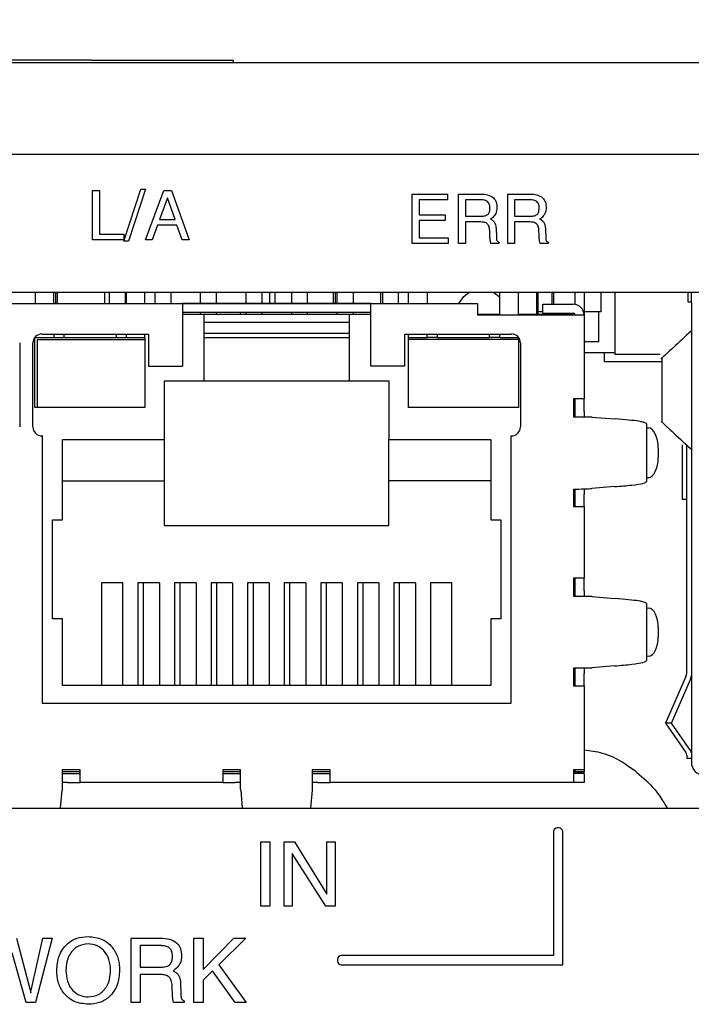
# Model space of a CAD drawing. Header units: inches. Extents: x 0.5 to 21.6, y 0.5 to 16.5.
# Tile 21 of 26: x 15.9 to 16.6, y 5.6 to 6.7. Entities that reach past the tile are written whole.
import ezdxf

# ---------------------------------------------------------------- set-up
doc = ezdxf.new("R2010")
doc.units = ezdxf.units.IN
doc.header["$MEASUREMENT"] = 0
doc.layers.add('2', color=179, linetype='Continuous')
doc.styles.add('SLDTEXTSTYLE1', font='TXT', dxfattribs={"width": 0.75})
doc.dimstyles.new('SLDDIMSTYLE1', dxfattribs={"dimtxt": 0.156, "dimasz": 0.18, "dimexe": 0, "dimexo": 0.0625, "dimgap": 0.039, "dimtad": 0, "dimtih": 1, "dimtoh": 1, "dimrnd": 1e-09, "dimzin": 12, "dimdsep": 46, "dimtxsty": 'SLDTEXTSTYLE1', "dimsah": 1, "dimcen": 0.09, "dimadec": 0, "dimazin": 3, "dimtfac": 1, "dimtdec": 3, "dimtofl": 0, "dimtmove": 0, "dimatfit": 3, "dimfxl": 1, "dimfrac": 2, "dimtolj": 1, "dimtzin": 12, "dimarcsym": 0})

# ---------------------------------------------------------------- blocks, each defined once
blk = doc.blocks.new('_D_1')
at = {"layer": '2'}
for p, q in [((10.5661, 6.2006), (10.5661, 8.4521)), ((14.0364, 8.4553), (13.9919, 8.4553)), ((13.9919, 8.4553), (13.9919, 8.2089)), ((14.5436, 8.4553), (14.588, 8.4553)), ((14.588, 8.4553), (14.588, 8.2089)), ((17.6951, 6.2006), (17.6951, 8.4521)), ((10.5661, 8.3321), (13.522, 8.3321)), ((17.6951, 8.3321), (14.662, 8.3321)), ((13.9919, 8.2089), (14.0364, 8.2089)), ((14.588, 8.2089), (14.5436, 8.2089))]:
    blk.add_line(p, q, dxfattribs=at)
for points in [[(10.5661, 8.3321), (10.7461, 8.3009), (10.7461, 8.3634)], [(17.6951, 8.3321), (17.5151, 8.3634), (17.5151, 8.3009)]]:
    blk.add_solid(points, dxfattribs=at)
at = {"layer": '2', "char_height": 0.156, "attachment_point": 1, "style": 'SLDTEXTSTYLE1'}
for s, insert in [('7.13', (13.5516, 8.41)), ('181.1', (14.0364, 8.41))]:
    blk.add_mtext(s, dxfattribs=dict(at, insert=insert))

msp = doc.modelspace()

# ---------------------------------------------------------------- linework, layer by layer
at = {"color": 7, "linetype": 'Continuous', "lineweight": 25}
for p, q in [((15.9597, 6.6686), (12.3198, 6.6686)), ((15.9597, 6.6686), (16.1157, 6.6686)), ((16.1157, 6.6656), (16.1157, 6.6686)), ((17.3827, 6.6656), (10.8337, 6.6656)), ((10.8037, 6.5656), (17.4057, 6.5656)), ((15.9954, 6.47), (16.014, 6.5269)), ((16.019, 6.5269), (16.0004, 6.47)), ((16.014, 6.5269), (16.019, 6.5269)), ((15.9607, 6.5255), (15.9684, 6.5255)), ((15.9607, 6.4714), (15.9607, 6.5255)), ((15.9684, 6.5255), (15.9684, 6.4776)), ((16.019, 6.4714), (16.0393, 6.5255)), ((16.0432, 6.5176), (16.0345, 6.4936)), ((16.0393, 6.5255), (16.0477, 6.5255)), ((16.0515, 6.4936), (16.0432, 6.5176)), ((16.0432, 6.5176), (16.0432, 6.5176)), ((16.0477, 6.5255), (16.067, 6.4714)), ((16.3121, 6.4675), (16.3121, 6.5216)), ((16.3121, 6.5216), (16.3509, 6.5216)), ((16.3509, 6.5154), (16.3197, 6.5154)), ((16.3197, 6.5154), (16.3197, 6.4987)), ((16.3509, 6.5216), (16.3509, 6.5154)), ((16.3627, 6.4675), (16.3627, 6.5216)), ((16.3627, 6.5216), (16.3876, 6.5216)), ((16.3874, 6.5154), (16.3704, 6.5154)), ((16.3704, 6.5154), (16.3704, 6.4973)), ((16.4169, 6.4675), (16.4169, 6.5216)), ((16.4169, 6.5216), (16.4418, 6.5216)), ((16.4415, 6.5154), (16.4245, 6.5154)), ((16.4245, 6.5154), (16.4245, 6.4973)), ((16.0345, 6.4936), (16.0515, 6.4936)), ((16.3197, 6.4987), (16.3481, 6.4987)), ((16.3481, 6.4987), (16.3481, 6.4925)), ((16.3704, 6.4973), (16.3879, 6.4973)), ((16.3979, 6.4942), (16.3991, 6.4937)), ((16.4245, 6.4973), (16.4421, 6.4973)), ((16.452, 6.4942), (16.4532, 6.4937)), ((16.0323, 6.4874), (16.0265, 6.4714)), ((16.0536, 6.4874), (16.0323, 6.4874)), ((16.0592, 6.4714), (16.0536, 6.4874)), ((16.3197, 6.4925), (16.3197, 6.4737)), ((16.3481, 6.4925), (16.3197, 6.4925)), ((16.3704, 6.4911), (16.3704, 6.4675)), ((16.3871, 6.4911), (16.3704, 6.4911)), ((16.4042, 6.4841), (16.4045, 6.4742)), ((16.4412, 6.4911), (16.4245, 6.4911)), ((16.4245, 6.4911), (16.4245, 6.4675)), ((16.4583, 6.4841), (16.4586, 6.4742)), ((15.9684, 6.4776), (15.9954, 6.4776)), ((15.9954, 6.4776), (15.9954, 6.4714)), ((16.3197, 6.4737), (16.3516, 6.4737)), ((16.3516, 6.4737), (16.3516, 6.4675)), ((16.3972, 6.4773), (16.3971, 6.4816)), ((16.4514, 6.4773), (16.4512, 6.4816)), ((15.9954, 6.4714), (15.9607, 6.4714)), ((16.0004, 6.47), (15.9954, 6.47)), ((16.0265, 6.4714), (16.019, 6.4714)), ((16.067, 6.4714), (16.0592, 6.4714)), ((16.3516, 6.4675), (16.3121, 6.4675)), ((16.3704, 6.4675), (16.3627, 6.4675)), ((16.4072, 6.4675), (16.3983, 6.4675)), ((16.4072, 6.4689), (16.4072, 6.4675)), ((16.4245, 6.4675), (16.4169, 6.4675)), ((16.4613, 6.4675), (16.4524, 6.4675)), ((16.4613, 6.4689), (16.4613, 6.4675)), ((17.2748, 6.4136), (15.255, 6.4136)), ((15.8978, 6.4136), (15.8978, 6.4016)), ((15.9183, 6.4016), (15.9183, 6.4136)), ((15.9206, 6.4016), (15.9206, 6.4136)), ((15.9226, 6.4016), (15.9226, 6.4136)), ((15.9746, 6.4016), (15.9746, 6.4136)), ((15.9793, 6.4136), (15.9793, 6.4016)), ((15.997, 6.4016), (15.997, 6.4136)), ((15.9978, 6.4136), (15.9978, 6.4016)), ((16.0183, 6.4016), (16.0183, 6.4136)), ((16.0293, 6.4136), (16.0293, 6.4016)), ((16.047, 6.4136), (16.047, 6.4016)), ((16.0793, 6.4136), (16.0793, 6.4016)), ((16.097, 6.4016), (16.097, 6.4136)), ((16.1293, 6.4136), (16.1293, 6.4016)), ((16.147, 6.4136), (16.147, 6.4016)), ((16.1556, 6.4016), (16.1556, 6.4136)), ((16.1616, 6.4016), (16.1616, 6.4136)), ((16.1793, 6.4136), (16.1793, 6.4016)), ((16.197, 6.4016), (16.197, 6.4136)), ((16.2256, 6.4016), (16.2256, 6.4136)), ((16.2276, 6.4016), (16.2276, 6.4136)), ((16.2293, 6.4136), (16.2293, 6.4016)), ((16.247, 6.4136), (16.247, 6.4016)), ((16.2776, 6.4016), (16.2776, 6.4136)), ((16.2793, 6.4136), (16.2793, 6.4016)), ((16.297, 6.4016), (16.297, 6.4136)), ((16.3081, 6.4016), (16.3081, 6.4136)), ((16.3285, 6.4136), (16.3285, 6.4016)), ((16.3738, 6.4136), (16.3738, 6.4133)), ((16.4026, 6.4133), (16.4026, 6.4136)), ((16.4081, 6.3898), (16.4081, 6.4136)), ((16.4285, 6.4136), (16.4285, 6.3898)), ((16.4485, 6.4136), (16.4485, 6.3898)), ((16.4502, 6.3898), (16.4502, 6.4136)), ((16.4656, 6.4008), (16.4656, 6.4136)), ((16.4676, 6.4008), (16.4676, 6.4136)), ((16.4909, 6.4006), (16.4909, 6.4136)), ((16.5008, 6.4136), (16.5008, 6.389)), ((16.5196, 6.3926), (16.5196, 6.4136)), ((16.5351, 6.3456), (16.5351, 6.4136)), ((16.6146, 6.4136), (16.6146, 6.4133)), ((16.6146, 6.4133), (16.6146, 6.4033)), ((16.6186, 6.4026), (16.6186, 6.4136)), ((15.3925, 6.4016), (16.3838, 6.4016)), ((16.2665, 6.4014), (16.0598, 6.4014)), ((16.0598, 6.4014), (16.0598, 6.3898)), ((16.2665, 6.3898), (16.2665, 6.4014)), ((16.3838, 6.4016), (16.3838, 6.3898)), ((16.4555, 6.3909), (16.4555, 6.4008)), ((16.4555, 6.4008), (16.489, 6.4008)), ((16.6146, 6.4033), (16.6186, 6.4033)), ((16.6186, 6.4026), (16.6186, 5.8981)), ((16.2665, 6.3917), (16.0598, 6.3917)), ((16.0598, 6.3898), (16.0835, 6.3898)), ((16.0598, 6.3898), (16.0598, 6.3327)), ((16.0793, 6.3917), (16.0793, 6.3898)), ((16.0835, 6.3169), (16.0835, 6.3898)), ((16.0835, 6.3898), (16.2429, 6.3898)), ((16.097, 6.3898), (16.097, 6.3917)), ((16.1233, 6.3898), (16.1233, 6.3917)), ((16.1293, 6.3917), (16.1293, 6.3898)), ((16.147, 6.3917), (16.147, 6.3898)), ((16.1793, 6.3917), (16.1793, 6.3898)), ((16.197, 6.3898), (16.197, 6.3917)), ((16.2293, 6.3917), (16.2293, 6.3898)), ((16.2429, 6.3898), (16.2429, 6.3169)), ((16.2429, 6.3898), (16.2665, 6.3898)), ((16.247, 6.3917), (16.247, 6.3898)), ((16.2665, 6.3327), (16.2665, 6.3898)), ((16.3838, 6.3898), (16.397, 6.3898)), ((16.3838, 6.3898), (16.3838, 6.389)), ((16.3838, 6.389), (16.489, 6.389)), ((16.397, 6.389), (16.397, 6.3898)), ((16.397, 6.3898), (16.4081, 6.3898)), ((16.4081, 6.389), (16.4081, 6.3898)), ((16.4285, 6.3898), (16.4285, 6.389)), ((16.4285, 6.3898), (16.488, 6.3898)), ((16.4555, 6.3926), (16.4502, 6.3926)), ((16.4555, 6.3909), (16.489, 6.3909)), ((16.488, 6.389), (16.488, 6.3898)), ((16.489, 6.389), (16.5008, 6.389)), ((16.5196, 6.3926), (16.5008, 6.3926)), ((16.5008, 6.389), (16.5008, 6.2968)), ((16.5171, 6.3596), (16.5171, 6.3926)), ((16.0835, 6.381), (16.2429, 6.381)), ((15.8976, 6.3642), (15.8978, 6.3642)), ((15.8976, 6.2874), (15.8976, 6.3642)), ((15.8978, 6.3647), (15.8978, 6.3642)), ((15.8978, 6.3642), (15.9183, 6.3642)), ((15.9053, 6.3681), (16.0224, 6.3681)), ((15.9183, 6.3681), (15.9183, 6.3642)), ((15.9183, 6.3642), (15.9293, 6.3642)), ((15.9293, 6.3681), (15.9293, 6.3642)), ((15.9293, 6.3642), (15.9868, 6.3642)), ((15.9868, 6.3681), (15.9868, 6.3642)), ((15.9868, 6.3642), (15.9978, 6.3642)), ((15.9978, 6.3681), (15.9978, 6.3642)), ((15.9978, 6.3642), (16.0183, 6.3642)), ((16.0183, 6.3642), (16.0183, 6.3681)), ((16.0183, 6.3642), (16.0185, 6.3642)), ((16.0185, 6.3642), (16.0185, 6.3622)), ((16.0224, 6.3681), (16.0224, 6.3327)), ((16.0835, 6.3689), (16.2429, 6.3689)), ((16.0835, 6.3642), (16.2429, 6.3642)), ((16.3039, 6.3681), (16.4211, 6.3681)), ((16.3039, 6.3327), (16.3039, 6.3681)), ((16.3079, 6.3642), (16.3081, 6.3642)), ((16.3079, 6.3622), (16.3079, 6.3642)), ((16.3081, 6.3642), (16.3081, 6.3681)), ((16.3081, 6.3642), (16.3285, 6.3642)), ((16.3285, 6.3642), (16.3285, 6.3681)), ((16.3396, 6.3642), (16.3285, 6.3642)), ((16.3396, 6.3681), (16.3396, 6.3642)), ((16.3396, 6.3642), (16.397, 6.3642)), ((16.397, 6.3642), (16.397, 6.3681)), ((16.4081, 6.3642), (16.397, 6.3642)), ((16.4081, 6.3642), (16.4081, 6.3681)), ((16.4081, 6.3642), (16.4285, 6.3642)), ((16.4285, 6.3647), (16.4285, 6.3642)), ((16.4285, 6.3642), (16.4287, 6.3642)), ((16.4287, 6.3642), (16.4287, 6.3622)), ((15.8809, 6.3583), (15.8809, 6.2661)), ((15.8955, 6.2661), (15.8955, 6.3583)), ((15.9004, 6.2874), (15.9004, 6.3622)), ((15.9004, 6.3622), (16.0185, 6.3622)), ((16.0185, 6.3622), (16.0185, 6.2874)), ((16.4287, 6.3622), (16.3079, 6.3622)), ((16.3079, 6.2874), (16.3079, 6.3622)), ((16.4287, 6.3622), (16.4287, 6.2874)), ((16.4309, 6.3583), (16.4309, 6.2661)), ((16.5171, 6.3596), (16.5008, 6.3596)), ((16.5351, 6.3476), (16.5008, 6.3476)), ((16.5231, 6.3376), (16.5231, 6.3476)), ((16.5844, 6.3456), (16.5351, 6.3456)), ((16.0224, 6.3327), (16.0598, 6.3327)), ((16.3039, 6.3327), (16.2665, 6.3327)), ((16.5861, 6.3376), (16.5231, 6.3376)), ((16.5861, 6.3416), (16.5861, 6.2716)), ((16.0401, 6.3169), (16.0835, 6.3169)), ((16.0401, 6.2524), (16.0401, 6.3169)), ((16.0835, 6.3169), (16.2429, 6.3169)), ((16.2429, 6.3169), (16.2862, 6.3169)), ((16.2862, 6.3169), (16.2862, 6.2524)), ((16.489, 6.2968), (16.489, 6.2772)), ((16.5008, 6.2968), (16.489, 6.2968)), ((16.4909, 6.2831), (16.4909, 6.2968)), ((16.5008, 6.2831), (16.5008, 6.2968)), ((15.9004, 6.2874), (15.8976, 6.2874)), ((16.0185, 6.2874), (15.9004, 6.2874)), ((16.4287, 6.2874), (16.3079, 6.2874)), ((16.4909, 6.2772), (16.4909, 6.2831)), ((16.5008, 6.2831), (16.5008, 6.2772)), ((16.489, 6.2772), (16.5092, 6.2772)), ((16.5092, 6.2772), (16.5092, 6.2769)), ((16.5092, 6.2769), (16.5094, 6.2769)), ((16.5094, 6.2769), (16.5343, 6.275)), ((16.5623, 6.2721), (16.5607, 6.2724)), ((16.5697, 6.2063), (16.5697, 6.2693)), ((15.9061, 6.2563), (15.9053, 6.2563)), ((15.9061, 5.9626), (15.9061, 6.2563)), ((16.4203, 6.2563), (16.4203, 5.9626)), ((16.4203, 6.2563), (16.4211, 6.2563)), ((16.5697, 6.2653), (16.5715, 6.2652)), ((15.9281, 6.2524), (16.0401, 6.2524)), ((15.9281, 6.1642), (15.9281, 6.2524)), ((16.0401, 6.2071), (16.0401, 6.2524)), ((16.2862, 6.2524), (16.3982, 6.2524)), ((16.2862, 6.2071), (16.2862, 6.2524)), ((16.3982, 6.2524), (16.3982, 6.1642)), ((16.6086, 6.2466), (16.6086, 6.2396)), ((16.6136, 5.9967), (16.6136, 6.2462)), ((16.5822, 6.2429), (16.5822, 6.2326)), ((16.6086, 6.2396), (16.6086, 6.1936)), ((15.9281, 6.2071), (16.0401, 6.2071)), ((16.0401, 6.1579), (16.0401, 6.2071)), ((16.3982, 6.2071), (16.2862, 6.2071)), ((16.2862, 6.1579), (16.2862, 6.2071)), ((16.5715, 6.2104), (16.5697, 6.2103)), ((16.489, 6.1978), (16.489, 6.1787)), ((16.4909, 6.1925), (16.4909, 6.1979)), ((16.4909, 6.1787), (16.4909, 6.1925)), ((16.5008, 6.1982), (16.5008, 6.1925)), ((16.5008, 6.1787), (16.5008, 6.1925)), ((16.5343, 6.2006), (16.5094, 6.1986)), ((16.6086, 6.1936), (16.6086, 6.1866)), ((16.6136, 6.1866), (16.6086, 6.1866)), ((16.489, 6.1787), (16.5008, 6.1787)), ((16.5008, 6.1787), (16.5008, 6.1)), ((15.9171, 6.1642), (15.9281, 6.1642)), ((15.9171, 6.0555), (15.9171, 6.1642)), ((16.3982, 6.1642), (16.4092, 6.1642)), ((16.4092, 6.1642), (16.4092, 6.0555)), ((16.0401, 6.1579), (16.2862, 6.1579)), ((15.9943, 6.0949), (15.9707, 6.0949)), ((15.9707, 6.0949), (15.9707, 5.9823)), ((15.9943, 5.9823), (15.9943, 6.0949)), ((16.0344, 6.0949), (16.0108, 6.0949)), ((16.0108, 6.0949), (16.0108, 5.9823)), ((16.0167, 6.0949), (16.0167, 5.9823)), ((16.0344, 6.0949), (16.0344, 6.0876)), ((16.0746, 6.0949), (16.051, 6.0949)), ((16.051, 6.0949), (16.051, 5.9823)), ((16.0569, 6.0949), (16.0569, 5.9823)), ((16.0746, 6.0949), (16.0746, 6.0876)), ((16.1148, 6.0949), (16.0911, 6.0949)), ((16.0911, 6.0949), (16.0911, 5.9823)), ((16.097, 6.0949), (16.097, 5.9823)), ((16.1148, 6.0949), (16.1148, 6.0876)), ((16.1549, 6.0949), (16.1313, 6.0949)), ((16.1313, 6.0949), (16.1313, 5.9823)), ((16.1372, 6.0949), (16.1372, 5.9823)), ((16.1549, 6.0949), (16.1549, 6.0876)), ((16.1714, 6.0949), (16.1714, 5.9823)), ((16.1951, 6.0949), (16.1714, 6.0949)), ((16.1773, 6.0949), (16.1773, 5.9823)), ((16.1951, 6.0949), (16.1951, 6.0876)), ((16.2352, 6.0949), (16.2116, 6.0949)), ((16.2116, 6.0949), (16.2116, 5.9823)), ((16.2175, 6.0949), (16.2175, 5.9823)), ((16.2352, 6.0949), (16.2352, 6.0876)), ((16.2754, 6.0949), (16.2518, 6.0949)), ((16.2518, 6.0949), (16.2518, 5.9823)), ((16.2577, 6.0949), (16.2577, 5.9823)), ((16.2754, 6.0949), (16.2754, 6.0876)), ((16.3155, 6.0949), (16.2919, 6.0949)), ((16.2919, 6.0949), (16.2919, 5.9823)), ((16.2978, 6.0949), (16.2978, 5.9823)), ((16.3155, 6.0949), (16.3155, 6.0876)), ((16.3557, 6.0949), (16.3321, 6.0949)), ((16.3321, 6.0949), (16.3321, 5.9823)), ((16.3557, 5.9823), (16.3557, 6.0949)), ((16.489, 6.1), (16.489, 6.0803)), ((16.5008, 6.1), (16.489, 6.1)), ((16.4909, 6.0862), (16.4909, 6.1)), ((16.5008, 6.0862), (16.5008, 6.1)), ((16.0344, 6.0876), (16.0344, 5.9823)), ((16.0746, 6.0876), (16.0746, 5.9823)), ((16.1148, 6.0876), (16.1148, 5.9823)), ((16.1549, 6.0876), (16.1549, 5.9823)), ((16.1951, 6.0876), (16.1951, 5.9823)), ((16.2352, 6.0876), (16.2352, 5.9823)), ((16.2754, 6.0876), (16.2754, 5.9823)), ((16.3155, 6.0876), (16.3155, 5.9823)), ((16.4909, 6.0803), (16.4909, 6.0862)), ((16.5008, 6.0862), (16.5008, 6.0803)), ((16.489, 6.0803), (16.5092, 6.0803)), ((16.5092, 6.0803), (16.5092, 6.0801)), ((16.5092, 6.0801), (16.5094, 6.0801)), ((16.5094, 6.0801), (16.5343, 6.078)), ((16.5624, 6.0749), (16.5607, 6.0752)), ((16.5697, 6.01), (16.5697, 6.0719)), ((16.5697, 6.0676), (16.5719, 6.0674)), ((15.9281, 6.0555), (15.9171, 6.0555)), ((15.9281, 5.9823), (15.9281, 6.0555)), ((16.3982, 6.0555), (16.3982, 5.9823)), ((16.4092, 6.0555), (16.3982, 6.0555)), ((16.5822, 6.046), (16.5822, 6.0359)), ((16.5719, 6.0145), (16.5697, 6.0143)), ((16.489, 6.0016), (16.489, 5.9819)), ((16.5092, 6.0016), (16.489, 6.0016)), ((16.4909, 5.9957), (16.4909, 6.0016)), ((16.5008, 6.0016), (16.5008, 5.9957)), ((16.5092, 6.0018), (16.5092, 6.0016)), ((16.5094, 6.0018), (16.5092, 6.0018)), ((16.5343, 6.0039), (16.5094, 6.0018)), ((16.4909, 5.9819), (16.4909, 5.9957)), ((16.5008, 5.9819), (16.5008, 5.9957)), ((16.6127, 5.9924), (16.5903, 5.9409)), ((16.5968, 5.9409), (16.6177, 5.9889)), ((16.3982, 5.9823), (15.9281, 5.9823)), ((16.489, 5.9819), (16.5008, 5.9819)), ((16.5008, 5.9819), (16.5008, 5.8898)), ((16.4203, 5.9626), (15.9061, 5.9626)), ((16.5903, 5.9409), (16.6127, 5.9088)), ((16.5968, 5.9409), (16.5903, 5.9409)), ((16.6177, 5.9109), (16.5968, 5.9409)), ((16.6136, 5.906), (16.6136, 5.9026)), ((16.6136, 5.9026), (16.6186, 5.9026)), ((15.9472, 5.8898), (15.9275, 5.8898)), ((15.9275, 5.8898), (15.9275, 5.8693)), ((15.9472, 5.876), (15.9472, 5.8898)), ((16.1236, 5.8898), (16.1039, 5.8898)), ((16.1039, 5.8898), (16.1039, 5.876)), ((16.1236, 5.8693), (16.1236, 5.8898)), ((16.222, 5.8898), (16.2023, 5.8898)), ((16.2023, 5.8898), (16.2023, 5.8693)), ((16.222, 5.876), (16.222, 5.8898)), ((16.489, 5.8898), (16.489, 5.876)), ((16.5008, 5.8898), (16.489, 5.8898)), ((16.4909, 5.8878), (16.4909, 5.8898)), ((16.5008, 5.8898), (16.5008, 5.8878)), ((15.9472, 5.8878), (15.9275, 5.8878)), ((15.9275, 5.8858), (15.9335, 5.8858)), ((15.9335, 5.8858), (15.9472, 5.8858)), ((16.1236, 5.8878), (16.1039, 5.8878)), ((16.1039, 5.8858), (16.1177, 5.8858)), ((16.1177, 5.8858), (16.1236, 5.8858)), ((16.222, 5.8878), (16.2023, 5.8878)), ((16.2023, 5.8858), (16.2083, 5.8858)), ((16.2083, 5.8858), (16.222, 5.8858)), ((16.5008, 5.8858), (16.489, 5.8858)), ((16.5008, 5.8878), (16.4909, 5.8878)), ((16.5006, 5.8858), (16.4909, 5.8875)), ((16.5006, 5.8858), (16.5008, 5.8878)), ((16.5008, 5.8858), (16.5008, 5.876)), ((15.9272, 5.8675), (15.9255, 5.8478)), ((15.9274, 5.8675), (15.9272, 5.8675)), ((15.9275, 5.8693), (15.9274, 5.8675)), ((15.9335, 5.876), (15.9275, 5.876)), ((15.9335, 5.876), (15.9472, 5.876)), ((16.1039, 5.876), (15.9472, 5.876)), ((16.1039, 5.876), (16.1177, 5.876)), ((16.1236, 5.876), (16.1177, 5.876)), ((16.1238, 5.8675), (16.1236, 5.8693)), ((16.124, 5.8675), (16.1238, 5.8675)), ((16.1256, 5.8478), (16.124, 5.8675)), ((16.202, 5.8675), (16.2003, 5.8478)), ((16.2022, 5.8675), (16.202, 5.8675)), ((16.2023, 5.8693), (16.2022, 5.8675)), ((16.2083, 5.876), (16.2023, 5.876)), ((16.2083, 5.876), (16.222, 5.876)), ((16.489, 5.876), (16.222, 5.876)), ((16.5008, 5.876), (16.489, 5.876)), ((15.255, 5.8478), (17.2748, 5.8478)), ((16.4733, 5.8261), (16.4713, 5.8261)), ((16.4673, 5.8221), (16.4673, 5.686)), ((16.4773, 5.676), (16.4773, 5.8221)), ((16.1458, 5.7402), (16.1458, 5.8109)), ((16.1458, 5.8109), (16.1558, 5.8109)), ((16.1558, 5.8109), (16.1558, 5.7402)), ((16.1713, 5.7402), (16.1713, 5.8109)), ((16.1713, 5.8109), (16.1826, 5.8109)), ((16.1826, 5.8109), (16.2184, 5.7533)), ((16.2184, 5.7533), (16.2184, 5.8109)), ((16.2184, 5.8109), (16.2275, 5.8109)), ((16.2275, 5.8109), (16.2275, 5.7402)), ((16.1803, 5.7981), (16.1803, 5.7402)), ((16.2172, 5.7402), (16.1803, 5.7981)), ((16.1558, 5.7402), (16.1458, 5.7402)), ((16.1803, 5.7402), (16.1713, 5.7402)), ((16.2275, 5.7402), (16.2172, 5.7402)), ((15.8773, 5.7052), (15.8921, 5.6494)), ((15.8937, 5.6494), (15.9064, 5.7052)), ((15.9167, 5.7052), (15.8982, 5.6344)), ((15.9064, 5.7052), (15.9167, 5.7052)), ((16.0034, 5.7052), (16.0359, 5.7052)), ((16.0034, 5.6344), (16.0034, 5.7052)), ((16.0723, 5.6344), (16.0723, 5.7052)), ((16.0723, 5.7052), (16.0823, 5.7052)), ((16.0823, 5.7052), (16.0823, 5.6709)), ((16.0823, 5.6709), (16.1162, 5.7052)), ((16.1293, 5.7052), (16.0995, 5.676)), ((16.1162, 5.7052), (16.1293, 5.7052)), ((16.0133, 5.697), (16.0133, 5.6734)), ((16.0356, 5.697), (16.0133, 5.697)), ((15.888, 5.6344), (15.8727, 5.6892)), ((16.4673, 5.686), (16.234, 5.686)), ((16.0133, 5.6734), (16.0363, 5.6734)), ((16.0995, 5.676), (16.1298, 5.6344)), ((16.23, 5.682), (16.23, 5.68)), ((16.234, 5.676), (16.4773, 5.676)), ((16.0352, 5.6652), (16.0133, 5.6652)), ((16.0133, 5.6652), (16.0133, 5.6344)), ((16.0493, 5.6694), (16.0509, 5.6686)), ((16.0925, 5.6692), (16.0823, 5.6592)), ((16.1175, 5.6344), (16.0925, 5.6692)), ((16.0485, 5.6472), (16.0483, 5.6529)), ((16.0576, 5.6561), (16.0579, 5.6432)), ((16.0823, 5.6592), (16.0823, 5.6344)), ((15.8982, 5.6344), (15.888, 5.6344)), ((16.0133, 5.6344), (16.0034, 5.6344)), ((16.0615, 5.6344), (16.0498, 5.6344)), ((16.0615, 5.6362), (16.0615, 5.6344)), ((16.0823, 5.6344), (16.0723, 5.6344)), ((16.1298, 5.6344), (16.1175, 5.6344))]:
    msp.add_line(p, q, dxfattribs=at)
at = {"color": 7, "linetype": 'Continuous', "lineweight": 25, "flags": 128}
for points in [[(16.3633, 6.4016), (16.3687, 6.4092), (16.3743, 6.4136)], [(16.4016, 6.4138), (16.4077, 6.4092), (16.4081, 6.4088)], [(16.5822, 6.2429), (16.582, 6.2472), (16.5813, 6.2513), (16.5804, 6.255), (16.579, 6.2584), (16.5774, 6.2611), (16.5756, 6.2632), (16.5736, 6.2646), (16.5715, 6.2652)], [(16.5715, 6.2104), (16.5736, 6.211), (16.5756, 6.2123), (16.5774, 6.2144), (16.579, 6.2172), (16.5804, 6.2205), (16.5813, 6.2243), (16.582, 6.2284), (16.5822, 6.2326)], [(16.5822, 6.046), (16.582, 6.0501), (16.5814, 6.054), (16.5804, 6.0576), (16.5792, 6.0608), (16.5776, 6.0635), (16.5758, 6.0655), (16.5739, 6.0669), (16.5719, 6.0674)], [(16.5719, 6.0145), (16.5739, 6.015), (16.5758, 6.0163), (16.5776, 6.0184), (16.5792, 6.021), (16.5804, 6.0242), (16.5814, 6.0279), (16.582, 6.0318), (16.5822, 6.0359)]]:
    msp.add_lwpolyline(points, dxfattribs=at)
at = {"color": 7, "linetype": 'Continuous', "lineweight": 25}
for centre, radius, start, end in [((16.489, 6.389), 0.0118, 360, 90), ((16.489, 6.389), 0.00197, 360, 90), ((15.9053, 6.3583), 0.00984, 90, 180), ((16.4211, 6.3583), 0.00984, 0, 90), ((15.9053, 6.2661), 0.00984, 180, 270), ((16.4211, 6.2661), 0.00984, 270, 0), ((16.6326, 5.8981), 0.014, 180, 270), ((16.489, 5.8878), 0.00197, 270, 350.4059), ((16.4713, 5.8221), 0.004, 90, 180), ((16.4733, 5.8221), 0.004, 0, 90), ((16.234, 5.682), 0.004, 90, 180), ((16.234, 5.68), 0.004, 180, 270)]:
    msp.add_arc(centre, radius, start, end, dxfattribs=at)
for centre, major_axis, ratio, start_param, end_param in [((16.3059, 6.275), (0.2638, -0.0051), 0.033545, 0.262032, 0.524249), ((16.489, 6.1986), (0.0236, 0.0005), 0.033545, 4.711738, 5.758936), ((16.3059, 6.078), (0.2638, -0.0055), 0.035962, 0.26296, 0.524347), ((16.6064, 5.9967), (0, 0.00907), 0.793394, 4.211577, 4.712389), ((16.6114, 5.9933), (0, 0.00907), 0.793394, 4.211577, 4.712389), ((16.6114, 5.9082), (0.0072, 0), 0.785719, 0, 0.500812), ((16.6064, 5.906), (0.0072, 0), 0.785719, 0, 0.500812)]:
    msp.add_ellipse(centre, major_axis=major_axis, ratio=ratio, start_param=start_param, end_param=end_param, dxfattribs=at)
for points, knots in [([(16.3974, 6.5065), (16.3973, 6.5079), (16.3972, 6.5108), (16.3944, 6.5142), (16.3908, 6.5152), (16.3885, 6.5153), (16.3874, 6.5154)], [0, 0, 0, 0, 0.2806799, 0.5577942, 0.7784691, 1, 1, 1, 1]), ([(16.3876, 6.5216), (16.3901, 6.5215), (16.3949, 6.5213), (16.4012, 6.5182), (16.4047, 6.5128), (16.4049, 6.5089), (16.4051, 6.507)], [0, 0, 0, 0, 0.2810687, 0.5601287, 0.7795013, 1, 1, 1, 1]), ([(16.4516, 6.5065), (16.4515, 6.5079), (16.4513, 6.5108), (16.4485, 6.5142), (16.4449, 6.5152), (16.4427, 6.5153), (16.4415, 6.5154)], [0, 0, 0, 0, 0.28068, 0.557794, 0.778469, 1, 1, 1, 1]), ([(16.4418, 6.5216), (16.4442, 6.5215), (16.449, 6.5213), (16.4553, 6.5182), (16.4588, 6.5128), (16.4591, 6.5089), (16.4592, 6.507)], [0, 0, 0, 0, 0.2810687, 0.5601287, 0.7795013, 1, 1, 1, 1]), ([(16.3879, 6.4973), (16.3893, 6.4974), (16.3922, 6.4975), (16.3958, 6.4996), (16.3973, 6.5031), (16.3974, 6.5054), (16.3974, 6.5065)], [0, 0, 0, 0, 0.28117, 0.5588573, 0.7788245, 1, 1, 1, 1]), ([(16.4051, 6.507), (16.4049, 6.5047), (16.4045, 6.5004), (16.4017, 6.4974), (16.4004, 6.496)], [0, 0, 0, 0, 0.559921, 1, 1, 1, 1]), ([(16.4421, 6.4973), (16.4435, 6.4974), (16.4463, 6.4975), (16.45, 6.4996), (16.4514, 6.5031), (16.4515, 6.5054), (16.4516, 6.5065)], [0, 0, 0, 0, 0.28117, 0.5588573, 0.7788245, 1, 1, 1, 1]), ([(16.4592, 6.507), (16.459, 6.5047), (16.4587, 6.5004), (16.4558, 6.4974), (16.4546, 6.496)], [0, 0, 0, 0, 0.559921, 1, 1, 1, 1]), ([(16.4004, 6.496), (16.4, 6.4956), (16.3992, 6.495), (16.3983, 6.4945), (16.3979, 6.4942)], [0, 0, 0, 0, 0.559865, 1, 1, 1, 1]), ([(16.3991, 6.4937), (16.4, 6.493), (16.4017, 6.4918), (16.4037, 6.4885), (16.404, 6.4858), (16.4042, 6.4841)], [0, 0, 0, 0, 0.280207, 0.560358, 1, 1, 1, 1]), ([(16.4546, 6.496), (16.4541, 6.4956), (16.4533, 6.495), (16.4524, 6.4945), (16.452, 6.4942)], [0, 0, 0, 0, 0.559865, 1, 1, 1, 1]), ([(16.4532, 6.4937), (16.4541, 6.493), (16.4558, 6.4918), (16.4579, 6.4885), (16.4581, 6.4858), (16.4583, 6.4841)], [0, 0, 0, 0, 0.280207, 0.560358, 1, 1, 1, 1]), ([(16.3971, 6.4816), (16.397, 6.4831), (16.3968, 6.4861), (16.3943, 6.4897), (16.3906, 6.4909), (16.3883, 6.491), (16.3871, 6.4911)], [0, 0, 0, 0, 0.2811915, 0.5581482, 0.778587, 1, 1, 1, 1]), ([(16.4512, 6.4816), (16.4511, 6.4831), (16.4509, 6.4861), (16.4484, 6.4897), (16.4447, 6.4909), (16.4424, 6.491), (16.4412, 6.4911)], [0, 0, 0, 0, 0.281191, 0.558148, 0.778587, 1, 1, 1, 1]), ([(16.3983, 6.4675), (16.398, 6.4693), (16.3974, 6.4726), (16.3973, 6.4758), (16.3972, 6.4773)], [0, 0, 0, 0, 0.559572, 1, 1, 1, 1]), ([(16.4045, 6.4742), (16.4045, 6.473), (16.4045, 6.4712), (16.406, 6.4695), (16.4068, 6.4691), (16.4072, 6.4689)], [0, 0, 0, 0, 0.559415, 0.779293, 1, 1, 1, 1]), ([(16.4524, 6.4675), (16.4521, 6.4693), (16.4516, 6.4726), (16.4514, 6.4758), (16.4514, 6.4773)], [0, 0, 0, 0, 0.559572, 1, 1, 1, 1]), ([(16.4586, 6.4742), (16.4586, 6.473), (16.4587, 6.4712), (16.4601, 6.4695), (16.4609, 6.4691), (16.4613, 6.4689)], [0, 0, 0, 0, 0.5594146, 0.7792928, 1, 1, 1, 1]), ([(16.6186, 6.3716), (16.6116, 6.3651), (16.5986, 6.3531), (16.5883, 6.3436), (16.5841, 6.3398), (16.5853, 6.3408), (16.5861, 6.3416)], [0, 0, 0, 0, 0.208244, 0.389051, 0.567386, 1, 1, 1, 1]), ([(16.5697, 6.2693), (16.5691, 6.27), (16.5682, 6.2709), (16.5636, 6.2718), (16.5623, 6.2721)], [0, 0, 0, 0, 0.7076756, 1, 1, 1, 1]), ([(16.5861, 6.2716), (16.5859, 6.2717), (16.5857, 6.272), (16.5854, 6.2722), (16.5956, 6.2628), (16.6106, 6.249), (16.6186, 6.2416)], [0, 0, 0, 0, 0.276141, 0.548039, 0.758645, 1, 1, 1, 1]), ([(16.5343, 6.2006), (16.541, 6.2011), (16.5548, 6.2023), (16.5671, 6.2042), (16.5688, 6.2056), (16.5697, 6.2063)], [0, 0, 0, 0, 0.319956, 0.65457, 1, 1, 1, 1]), ([(16.5697, 6.0719), (16.5691, 6.0726), (16.5682, 6.0736), (16.5637, 6.0746), (16.5624, 6.0749)], [0, 0, 0, 0, 0.7105918, 1, 1, 1, 1]), ([(16.5343, 6.0039), (16.541, 6.0045), (16.5548, 6.0057), (16.5671, 6.0078), (16.5688, 6.0092), (16.5697, 6.01)], [0, 0, 0, 0, 0.319915, 0.65455, 1, 1, 1, 1]), ([(16.5008, 5.9119), (16.5075, 5.911), (16.5303, 5.9081), (16.5583, 5.8891), (16.5812, 5.8662), (16.589, 5.8529), (16.5919, 5.8478)], [0, 0, 0, 0, 0.185534, 0.626603, 0.856998, 1, 1, 1, 1]), ([(16.4909, 5.8878), (16.4909, 5.8877), (16.4909, 5.8876), (16.4909, 5.8875), (16.4909, 5.8875)], [0, 0, 0, 0, 0.499952, 1, 1, 1, 1]), ([(15.9217, 5.6698), (15.9221, 5.6751), (15.9229, 5.6858), (15.9316, 5.6986), (15.9435, 5.706), (15.9519, 5.7066), (15.9561, 5.707)], [0, 0, 0, 0, 0.2803533, 0.5596656, 0.7796066, 1, 1, 1, 1]), ([(15.9561, 5.707), (15.9615, 5.7064), (15.9722, 5.7053), (15.9839, 5.6949), (15.9899, 5.6824), (15.9904, 5.674), (15.9907, 5.6698)], [0, 0, 0, 0, 0.2796578, 0.5587196, 0.7791017, 1, 1, 1, 1]), ([(16.0359, 5.7052), (16.0391, 5.705), (16.0454, 5.7047), (16.0537, 5.7007), (16.0582, 5.6936), (16.0585, 5.6886), (16.0587, 5.6861)], [0, 0, 0, 0, 0.281069, 0.560129, 0.779501, 1, 1, 1, 1]), ([(15.9561, 5.6988), (15.9521, 5.6983), (15.9441, 5.6973), (15.936, 5.6887), (15.9322, 5.6792), (15.9318, 5.6729), (15.9317, 5.6698)], [0, 0, 0, 0, 0.279016, 0.55818, 0.778868, 1, 1, 1, 1]), ([(15.9807, 5.6698), (15.9804, 5.6738), (15.9799, 5.6818), (15.9741, 5.6917), (15.9656, 5.6979), (15.9593, 5.6985), (15.9561, 5.6988)], [0, 0, 0, 0, 0.280661, 0.560163, 0.779911, 1, 1, 1, 1]), ([(16.0487, 5.6854), (16.0486, 5.6873), (16.0484, 5.6911), (16.0448, 5.6954), (16.04, 5.6968), (16.0371, 5.6969), (16.0356, 5.697)], [0, 0, 0, 0, 0.28068, 0.557794, 0.778469, 1, 1, 1, 1]), ([(16.0363, 5.6734), (16.0382, 5.6735), (16.0419, 5.6736), (16.0466, 5.6764), (16.0485, 5.681), (16.0487, 5.6839), (16.0487, 5.6854)], [0, 0, 0, 0, 0.28117, 0.558857, 0.778824, 1, 1, 1, 1]), ([(16.0587, 5.6861), (16.0585, 5.683), (16.058, 5.6775), (16.0543, 5.6734), (16.0526, 5.6717)], [0, 0, 0, 0, 0.559921, 1, 1, 1, 1]), ([(15.9561, 5.6326), (15.9508, 5.6331), (15.9401, 5.6342), (15.9284, 5.6446), (15.9225, 5.6572), (15.9219, 5.6656), (15.9217, 5.6698)], [0, 0, 0, 0, 0.279637, 0.558726, 0.779096, 1, 1, 1, 1]), ([(15.9317, 5.6698), (15.9319, 5.6658), (15.9325, 5.6578), (15.9382, 5.6479), (15.9467, 5.6416), (15.953, 5.641), (15.9561, 5.6407)], [0, 0, 0, 0, 0.280664, 0.560173, 0.779931, 1, 1, 1, 1]), ([(15.9561, 5.6407), (15.9602, 5.6412), (15.9682, 5.6422), (15.9763, 5.6508), (15.9802, 5.6603), (15.9805, 5.6666), (15.9807, 5.6698)], [0, 0, 0, 0, 0.279036, 0.558219, 0.778874, 1, 1, 1, 1]), ([(15.9907, 5.6698), (15.9902, 5.6644), (15.9894, 5.6537), (15.9807, 5.6409), (15.9688, 5.6335), (15.9603, 5.6329), (15.9561, 5.6326)], [0, 0, 0, 0, 0.28034, 0.5596191, 0.7795598, 1, 1, 1, 1]), ([(16.0483, 5.6529), (16.0482, 5.6548), (16.0479, 5.6587), (16.0447, 5.6635), (16.0398, 5.6651), (16.0367, 5.6652), (16.0352, 5.6652)], [0, 0, 0, 0, 0.281191, 0.558148, 0.778587, 1, 1, 1, 1]), ([(16.0526, 5.6717), (16.0521, 5.6712), (16.051, 5.6703), (16.0498, 5.6697), (16.0493, 5.6694)], [0, 0, 0, 0, 0.559865, 1, 1, 1, 1]), ([(16.0509, 5.6686), (16.0521, 5.6678), (16.0543, 5.6662), (16.057, 5.6618), (16.0573, 5.6583), (16.0576, 5.6561)], [0, 0, 0, 0, 0.280207, 0.560358, 1, 1, 1, 1]), ([(15.8921, 5.6494), (15.8923, 5.6487), (15.8927, 5.6473), (15.8929, 5.6458), (15.893, 5.6452)], [0, 0, 0, 0, 0.5599831, 1, 1, 1, 1]), ([(15.893, 5.6452), (15.8931, 5.646), (15.8932, 5.6474), (15.8936, 5.6488), (15.8937, 5.6494)], [0, 0, 0, 0, 0.559991, 1, 1, 1, 1]), ([(16.0498, 5.6344), (16.0494, 5.6368), (16.0487, 5.641), (16.0486, 5.6453), (16.0485, 5.6472)], [0, 0, 0, 0, 0.559572, 1, 1, 1, 1]), ([(16.0579, 5.6432), (16.058, 5.6415), (16.058, 5.6393), (16.0599, 5.6371), (16.061, 5.6365), (16.0615, 5.6362)], [0, 0, 0, 0, 0.5594146, 0.7792928, 1, 1, 1, 1])]:
    msp.add_open_spline(points, degree=3, knots=knots, dxfattribs=at)

# ---------------------------------------------------------------- dimensions: what is measured, and where the dimension line sits
at = {"layer": '2'}
dim = msp.add_linear_dim(base=(17.6951, 8.3321), p1=(10.5661, 6.1406), p2=(17.6951, 6.1406), dimstyle='SLDDIMSTYLE1', dxfattribs=at)
dim.commit()
dim.dimension.update_dxf_attribs({"geometry": '_D_1', "text_midpoint": (14.092, 8.3321), "dimtype": 160})

doc.saveas('drawing.dxf')
